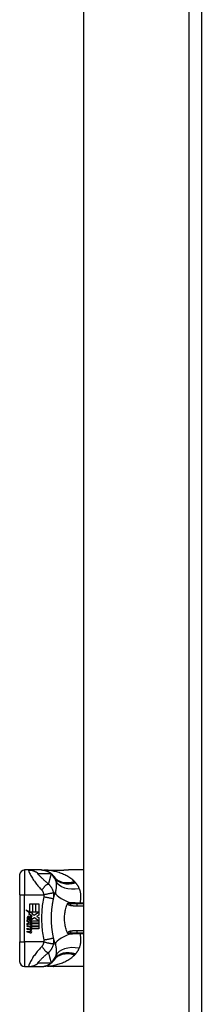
# Model space of a CAD drawing. Header units: inches. Extents: x 15 to 513, y 46 to 241.
# Tile 135 of 198: x 143.4 to 144.84, y 146.44 to 154.26. Entities that reach past the tile are written whole.
import ezdxf

# ---------------------------------------------------------------- set-up
doc = ezdxf.new("R2010")
doc.units = ezdxf.units.IN
doc.header["$MEASUREMENT"] = 0
doc.layers.add('Visible Edges(ANSI)', color=7, linetype='Continuous', lineweight=25)
doc.layers.add('Visible Tangent Edges(ANSI)', color=7, linetype='Continuous', lineweight=25)

msp = doc.modelspace()

# ---------------------------------------------------------------- linework, layer by layer
at = {"layer": 'Visible Edges(ANSI)'}
for p, q in [((143.906, 132.3758), (143.906, 161.9788)), ((144.84, 161.9788), (144.84, 132.2588)), ((143.3951, 147.3058), (143.3951, 147.4633)), ((143.467, 147.5027), (143.4344, 147.5027)), ((143.5674, 147.5027), (143.467, 147.5027)), ((143.5698, 147.5027), (143.5674, 147.5027)), ((143.906, 147.5027), (143.784, 147.5027)), ((143.3951, 147.3058), (143.3951, 146.9318)), ((143.4762, 147.2341), (143.4976, 147.2341)), ((143.4762, 147.1694), (143.4762, 147.2341)), ((143.4976, 147.2341), (143.4976, 147.1683)), ((143.5006, 147.2341), (143.522, 147.2341)), ((143.5006, 147.1683), (143.5006, 147.2341)), ((143.522, 147.2341), (143.522, 147.1683)), ((143.5248, 147.1683), (143.5248, 147.2341)), ((143.5248, 147.2341), (143.5462, 147.2341)), ((143.5462, 147.2341), (143.5462, 147.1449)), ((143.906, 147.233), (143.8526, 147.233)), ((143.4444, 147.186), (143.4762, 147.1694)), ((143.4752, 147.1568), (143.4444, 147.186)), ((143.4657, 147.1554), (143.4752, 147.1568)), ((143.4951, 147.1345), (143.4657, 147.1554)), ((143.4698, 147.1031), (143.4698, 147.1275)), ((143.4758, 147.1265), (143.4758, 147.1105)), ((143.4784, 147.1683), (143.498, 147.1581)), ((143.4976, 147.1683), (143.4784, 147.1683)), ((143.4874, 147.1299), (143.4951, 147.1345)), ((143.498, 147.1581), (143.4913, 147.1568)), ((143.4913, 147.1568), (143.51, 147.1437)), ((143.5127, 147.1237), (143.4928, 147.1099)), ((143.522, 147.1683), (143.5006, 147.1683)), ((143.51, 147.1437), (143.5458, 147.1683)), ((143.5453, 147.0993), (143.5127, 147.1237)), ((143.5458, 147.1683), (143.5248, 147.1683)), ((143.5462, 147.1449), (143.5288, 147.1331)), ((143.5288, 147.1331), (143.5462, 147.1239)), ((143.5462, 147.1239), (143.5462, 147.0793)), ((143.454, 147.1039), (143.4726, 147.0875)), ((143.454, 147.0931), (143.454, 147.1039)), ((143.467, 147.0841), (143.454, 147.0931)), ((143.454, 147.0775), (143.467, 147.0825)), ((143.454, 147.0667), (143.454, 147.0775)), ((143.4727, 147.0757), (143.454, 147.0667)), ((143.454, 147.0621), (143.4904, 147.0557)), ((143.454, 147.0533), (143.454, 147.0621)), ((143.469, 147.0506), (143.454, 147.0533)), ((143.454, 147.0395), (143.477, 147.0354)), ((143.454, 147.0307), (143.454, 147.0395)), ((143.4618, 147.1075), (143.4558, 147.1075)), ((143.467, 147.0825), (143.467, 147.0841)), ((143.4726, 147.0875), (143.4904, 147.0967)), ((143.4904, 147.0595), (143.4727, 147.0757)), ((143.4904, 147.0859), (143.4781, 147.0807)), ((143.4781, 147.0807), (143.4781, 147.0793)), ((143.4781, 147.0793), (143.4904, 147.0704)), ((143.4805, 147.0793), (143.4923, 147.0843)), ((143.5462, 147.0793), (143.4805, 147.0793)), ((143.484, 147.0486), (143.484, 147.0467)), ((143.4904, 147.0481), (143.484, 147.0486)), ((143.4854, 147.0765), (143.5462, 147.0765)), ((143.4923, 147.0715), (143.4854, 147.0765)), ((143.4882, 147.046), (143.4923, 147.0457)), ((143.4904, 147.0967), (143.4904, 147.0859)), ((143.4904, 147.0704), (143.4904, 147.0595)), ((143.4904, 147.0557), (143.4904, 147.0481)), ((143.4923, 147.0993), (143.5453, 147.0993)), ((143.4923, 147.0843), (143.4923, 147.0993)), ((143.4923, 147.0567), (143.4923, 147.0715)), ((143.5462, 147.0567), (143.4923, 147.0567)), ((143.4923, 147.0539), (143.5462, 147.0539)), ((143.4923, 147.0457), (143.4923, 147.0539)), ((143.5462, 147.0765), (143.5462, 147.0567)), ((143.5462, 147.0539), (143.5462, 147.0341)), ((143.469, 147.028), (143.454, 147.0307)), ((143.454, 147.0171), (143.477, 147.013)), ((143.454, 147.0083), (143.454, 147.0171)), ((143.4768, 147.0039), (143.454, 147.0083)), ((143.5462, 147.0341), (143.4932, 147.0341)), ((143.8526, 147.0046), (143.906, 147.0046)), ((143.3951, 146.7743), (143.3951, 146.9318)), ((143.4344, 146.735), (143.467, 146.735)), ((143.467, 146.735), (143.5674, 146.735)), ((143.5674, 146.735), (143.5698, 146.735)), ((143.906, 146.735), (143.784, 146.735))]:
    msp.add_line(p, q, dxfattribs=at)
at = {"layer": 'Visible Edges(ANSI)', "flags": 128}
for points in [[(143.5698, 147.5027), (143.5745, 147.5026), (143.5792, 147.5023), (143.5839, 147.5018), (143.5886, 147.5012), (143.5933, 147.5003), (143.598, 147.4993), (143.6027, 147.498), (143.6073, 147.4966), (143.6119, 147.4949), (143.6165, 147.4931), (143.6209, 147.491), (143.6253, 147.4888), (143.6296, 147.4864), (143.6338, 147.4839), (143.6378, 147.4811), (143.6418, 147.4782), (143.6456, 147.4752), (143.6492, 147.472), (143.6527, 147.4687), (143.6561, 147.4653), (143.6593, 147.4617), (143.6623, 147.4581), (143.6651, 147.4543), (143.6678, 147.4505)], [(143.6173, 147.4999), (143.6022, 147.4999), (143.587, 147.5014)], [(143.6173, 147.4999), (143.6411, 147.5007), (143.6654, 147.5012)], [(143.6654, 147.5012), (143.6956, 147.5017), (143.7255, 147.5022), (143.755, 147.5025), (143.784, 147.5027)], [(143.6488, 147.1582), (143.649, 147.163), (143.6494, 147.1679), (143.6497, 147.1728), (143.6501, 147.1776), (143.6505, 147.1825), (143.6509, 147.1873), (143.6514, 147.1921), (143.6519, 147.197), (143.6524, 147.2018), (143.653, 147.2066), (143.6536, 147.2115), (143.6542, 147.2163), (143.6549, 147.2211), (143.6556, 147.2259), (143.6563, 147.2307), (143.6571, 147.2355), (143.6578, 147.2403), (143.6587, 147.2451), (143.6595, 147.2498), (143.6604, 147.2546), (143.6613, 147.2594), (143.6623, 147.2641), (143.6633, 147.2688), (143.6643, 147.2736)], [(143.6643, 147.2736), (143.6648, 147.2759), (143.6654, 147.2783), (143.6659, 147.2806), (143.6664, 147.283), (143.667, 147.2853), (143.6675, 147.2876), (143.6681, 147.2899), (143.6687, 147.2922), (143.6693, 147.2945), (143.6698, 147.2968), (143.6704, 147.2991), (143.671, 147.3014), (143.6716, 147.3037), (143.6723, 147.306), (143.6729, 147.3082), (143.6735, 147.3105), (143.6741, 147.3127), (143.6748, 147.315), (143.6754, 147.3172), (143.6761, 147.3195), (143.6767, 147.3217), (143.6774, 147.3239), (143.6781, 147.3261), (143.6788, 147.3283)], [(143.7744, 147.0046), (143.7708, 147.0135), (143.7676, 147.0226), (143.7646, 147.0317), (143.7619, 147.0411), (143.7595, 147.0505), (143.7575, 147.0601), (143.7557, 147.0697), (143.7543, 147.0795), (143.7532, 147.0893), (143.7523, 147.0992), (143.7519, 147.109), (143.7517, 147.1189), (143.7519, 147.1288), (143.7524, 147.1387), (143.7532, 147.1486), (143.7543, 147.1584), (143.7558, 147.1681), (143.7575, 147.1777), (143.7596, 147.1872), (143.7619, 147.1966), (143.7646, 147.2059), (143.7676, 147.2151), (143.7708, 147.2241), (143.7744, 147.233)], [(143.7744, 147.233), (143.7744, 147.2331), (143.7745, 147.2331), (143.7745, 147.2332), (143.7745, 147.2333), (143.7746, 147.2334), (143.7746, 147.2334), (143.7746, 147.2335), (143.7747, 147.2336), (143.7747, 147.2337), (143.7747, 147.2337), (143.7748, 147.2338), (143.7748, 147.2339), (143.7748, 147.234), (143.7748, 147.234), (143.7749, 147.2341), (143.7749, 147.2342), (143.7749, 147.2343), (143.775, 147.2343), (143.775, 147.2344), (143.775, 147.2345), (143.7751, 147.2346), (143.7751, 147.2346), (143.7751, 147.2347), (143.7752, 147.2348)], [(143.7752, 147.2348), (143.7754, 147.2352), (143.7756, 147.2357), (143.7758, 147.2361), (143.7761, 147.2366), (143.7764, 147.237), (143.7766, 147.2374), (143.7769, 147.2378), (143.7773, 147.2382), (143.7776, 147.2385), (143.7779, 147.2389), (143.7783, 147.2392), (143.7786, 147.2395), (143.779, 147.2398), (143.7794, 147.2401), (143.7797, 147.2403), (143.7801, 147.2405), (143.7805, 147.2407), (143.7809, 147.2409), (143.7812, 147.2411), (143.7816, 147.2412), (143.782, 147.2414), (143.7824, 147.2415), (143.7827, 147.2416), (143.7831, 147.2417)], [(143.6488, 147.0795), (143.6486, 147.0827), (143.6485, 147.086), (143.6483, 147.0893), (143.6482, 147.0926), (143.6481, 147.0958), (143.648, 147.0991), (143.6479, 147.1024), (143.6478, 147.1057), (143.6478, 147.109), (143.6478, 147.1123), (143.6477, 147.1155), (143.6477, 147.1188), (143.6477, 147.1221), (143.6478, 147.1254), (143.6478, 147.1287), (143.6478, 147.1319), (143.6479, 147.1352), (143.648, 147.1385), (143.6481, 147.1418), (143.6482, 147.1451), (143.6483, 147.1483), (143.6485, 147.1516), (143.6486, 147.1549), (143.6488, 147.1582)], [(143.6643, 146.9641), (143.6633, 146.9688), (143.6623, 146.9735), (143.6613, 146.9783), (143.6604, 146.983), (143.6595, 146.9878), (143.6587, 146.9926), (143.6578, 146.9973), (143.6571, 147.0021), (143.6563, 147.0069), (143.6556, 147.0117), (143.6549, 147.0165), (143.6542, 147.0213), (143.6536, 147.0262), (143.653, 147.031), (143.6524, 147.0358), (143.6519, 147.0406), (143.6514, 147.0455), (143.6509, 147.0503), (143.6505, 147.0552), (143.6501, 147.06), (143.6497, 147.0649), (143.6494, 147.0697), (143.649, 147.0746), (143.6488, 147.0795)], [(143.6788, 146.9093), (143.6781, 146.9115), (143.6774, 146.9137), (143.6767, 146.9159), (143.6761, 146.9182), (143.6754, 146.9204), (143.6748, 146.9226), (143.6741, 146.9249), (143.6735, 146.9271), (143.6729, 146.9294), (143.6723, 146.9317), (143.6716, 146.9339), (143.671, 146.9362), (143.6704, 146.9385), (143.6698, 146.9408), (143.6693, 146.9431), (143.6687, 146.9454), (143.6681, 146.9477), (143.6675, 146.95), (143.667, 146.9523), (143.6664, 146.9547), (143.6659, 146.957), (143.6654, 146.9594), (143.6648, 146.9617), (143.6643, 146.9641)], [(143.7752, 147.0029), (143.7751, 147.0029), (143.7751, 147.003), (143.7751, 147.0031), (143.775, 147.0031), (143.775, 147.0032), (143.775, 147.0033), (143.7749, 147.0034), (143.7749, 147.0034), (143.7749, 147.0035), (143.7748, 147.0036), (143.7748, 147.0037), (143.7748, 147.0037), (143.7748, 147.0038), (143.7747, 147.0039), (143.7747, 147.004), (143.7747, 147.004), (143.7746, 147.0041), (143.7746, 147.0042), (143.7746, 147.0043), (143.7745, 147.0043), (143.7745, 147.0044), (143.7745, 147.0045), (143.7744, 147.0046), (143.7744, 147.0046)], [(143.7831, 146.9959), (143.7827, 146.996), (143.7824, 146.9961), (143.782, 146.9963), (143.7816, 146.9964), (143.7812, 146.9966), (143.7809, 146.9967), (143.7805, 146.9969), (143.7801, 146.9971), (143.7797, 146.9973), (143.7794, 146.9976), (143.779, 146.9978), (143.7786, 146.9981), (143.7783, 146.9984), (143.7779, 146.9987), (143.7776, 146.9991), (143.7773, 146.9995), (143.7769, 146.9998), (143.7766, 147.0002), (143.7764, 147.0006), (143.7761, 147.0011), (143.7758, 147.0015), (143.7756, 147.0019), (143.7754, 147.0024), (143.7752, 147.0029)], [(143.5698, 146.735), (143.5745, 146.735), (143.5792, 146.7353), (143.5839, 146.7358), (143.5886, 146.7365), (143.5933, 146.7373), (143.598, 146.7384), (143.6027, 146.7396), (143.6073, 146.7411), (143.6119, 146.7427), (143.6165, 146.7446), (143.6209, 146.7466), (143.6253, 146.7488), (143.6296, 146.7512), (143.6338, 146.7538), (143.6378, 146.7565), (143.6418, 146.7594), (143.6456, 146.7624), (143.6492, 146.7656), (143.6527, 146.7689), (143.6561, 146.7724), (143.6593, 146.7759), (143.6623, 146.7796), (143.6651, 146.7833), (143.6678, 146.7871)], [(143.6173, 146.7378), (143.6022, 146.7377), (143.587, 146.7362)], [(143.6654, 146.7364), (143.6411, 146.7369), (143.6173, 146.7378)], [(143.784, 146.735), (143.755, 146.7351), (143.7255, 146.7355), (143.6956, 146.7359), (143.6654, 146.7364)]]:
    msp.add_lwpolyline(points, dxfattribs=at)
at = {"layer": 'Visible Edges(ANSI)'}
for centre, radius, start, end in [((143.4344, 147.4633), 0.0394, 90, 180), ((143.1753, 147.1188), 0.5938, 33.52082, 33.96213), ((143.5719, 147.3815), 0.1181, 31.30007, 33.52082), ((143.4944, 147.1195), 0.0405, 171.56052, 197.33425), ((143.4674, 147.1236), 0.0132, 86.56465, 171.56052), ((143.4807, 147.1153), 0.0205, 154.67838, 202.56091), ((143.468, 147.1214), 0.0064, 73.52609, 154.67838), ((143.4666, 147.1102), 0.0265, 44.16843, 86.56465), ((143.4744, 147.1154), 0.0112, 19.37968, 82.99755), ((143.4781, 147.1167), 0.0073, 321.16516, 19.37968), ((143.4713, 147.1148), 0.0199, 350.40854, 44.16843), ((143.4713, 147.1148), 0.022, 347.07905, 43.17854), ((143.4636, 147.0201), 0.031, 57.59924, 80), ((143.4774, 147.1203), 0.0188, 246.15553, 293.84447), ((143.4788, 147.1161), 0.00637, 241.45471, 321.16516), ((143.4757, 147.0392), 0.0084, 6.03001, 57.59924), ((143.4801, 147.0397), 0.004, 293.55712, 6.03001), ((143.4754, 147.0332), 0.016, 359.47765, 57.41137), ((143.4809, 147.1124), 0.0101, 293.84447, 355.08017), ((143.4772, 147.0344), 0.016, 358.79525, 46.5849), ((143.464, 146.9974), 0.031, 58.55841, 80.82565), ((143.4805, 147.0227), 0.0192, 259, 288.47479), ((143.4784, 147.0435), 0.0082, 260, 293.55712), ((143.4784, 147.0211), 0.0082, 259.9922, 293.54875), ((143.4757, 147.0168), 0.0084, 6.10268, 57.60833), ((143.4801, 147.0173), 0.004, 293.54875, 6.10268), ((143.481, 147.0451), 0.0192, 273.6169, 286.9928), ((143.475, 147.0112), 0.0164, 359.6788, 63.95078), ((143.4846, 147.0332), 0.00676, 286.9928, 359.47765), ((143.4844, 147.0111), 0.007, 288.47479, 359.6788), ((143.4344, 146.7743), 0.0394, 180, 270), ((143.1753, 147.1188), 0.5938, 326.03787, 326.47918), ((143.5719, 146.8561), 0.1181, 326.47918, 328.69993)]:
    msp.add_arc(centre, radius, start, end, dxfattribs=at)
at = {"layer": 'Visible Tangent Edges(ANSI)'}
for p, q in [((144.741, 161.9788), (144.741, 132.2588)), ((143.4344, 147.5027), (143.4344, 147.3058)), ((143.3951, 147.3058), (143.4344, 147.3058)), ((143.4344, 146.9318), (143.4344, 147.3058)), ((143.4344, 147.3058), (143.5865, 147.3058)), ((143.8526, 147.2184), (143.8526, 147.233)), ((143.8526, 147.2184), (143.906, 147.2184)), ((143.875, 147.2397), (143.875, 147.233)), ((143.906, 147.2397), (143.875, 147.2397)), ((143.906, 147.0192), (143.8526, 147.0192)), ((143.8526, 147.0046), (143.8526, 147.0192)), ((143.875, 147.0046), (143.875, 146.9979)), ((143.875, 146.9979), (143.906, 146.9979)), ((143.3951, 146.9318), (143.4344, 146.9318)), ((143.4344, 146.9318), (143.4344, 146.735)), ((143.5865, 146.9318), (143.4344, 146.9318))]:
    msp.add_line(p, q, dxfattribs=at)
at = {"layer": 'Visible Tangent Edges(ANSI)', "flags": 128}
for points in [[(143.467, 147.5027), (143.4662, 147.5018), (143.4662, 147.4994), (143.4672, 147.4954), (143.4689, 147.4901), (143.4714, 147.4837), (143.4744, 147.4766), (143.478, 147.469), (143.482, 147.4611), (143.4864, 147.453), (143.4911, 147.4449), (143.496, 147.4368), (143.5011, 147.4288), (143.5064, 147.421), (143.5118, 147.4133), (143.5174, 147.4057), (143.5231, 147.3983), (143.5289, 147.391), (143.5347, 147.3838), (143.5407, 147.3768), (143.5467, 147.3699), (143.5527, 147.363), (143.5588, 147.3561), (143.565, 147.3492), (143.5711, 147.3423)], [(143.467, 147.5027), (143.4703, 147.5026), (143.4736, 147.5025), (143.477, 147.5022), (143.4803, 147.5019), (143.4836, 147.5015), (143.487, 147.5009), (143.4903, 147.5003), (143.4936, 147.4995), (143.4969, 147.4987), (143.5002, 147.4977), (143.5034, 147.4967), (143.5066, 147.4956), (143.5098, 147.4943), (143.513, 147.493), (143.5161, 147.4916), (143.5191, 147.4901), (143.5221, 147.4885), (143.5251, 147.4868), (143.528, 147.4851), (143.5308, 147.4832), (143.5336, 147.4813), (143.5363, 147.4793), (143.5389, 147.4773), (143.5415, 147.4751)], [(143.6238, 147.3908), (143.6185, 147.3955), (143.6132, 147.4002), (143.6081, 147.4048), (143.6031, 147.4093), (143.5981, 147.4138), (143.5933, 147.4182), (143.5886, 147.4226), (143.5839, 147.4269), (143.5794, 147.4312), (143.575, 147.4354), (143.5707, 147.4395), (143.5666, 147.4435), (143.5626, 147.4475), (143.5587, 147.4513), (143.5551, 147.4551), (143.5517, 147.4586), (143.5486, 147.462), (143.5459, 147.4652), (143.5435, 147.468), (143.5418, 147.4705), (143.5406, 147.4725), (143.5401, 147.474), (143.5404, 147.4749), (143.5415, 147.4751)], [(143.5415, 147.4751), (143.5457, 147.4751), (143.5499, 147.4751), (143.554, 147.4751), (143.5582, 147.4751), (143.5624, 147.4751), (143.5666, 147.4751), (143.5708, 147.4751), (143.575, 147.4751), (143.5792, 147.4751), (143.5833, 147.4751), (143.5875, 147.4751), (143.5917, 147.4751), (143.5959, 147.4751), (143.6001, 147.4751), (143.6043, 147.4751), (143.6085, 147.4751), (143.6126, 147.4751), (143.6168, 147.4751), (143.621, 147.4751), (143.6252, 147.4751), (143.6294, 147.4751), (143.6336, 147.4751), (143.6378, 147.4751), (143.642, 147.4751)], [(143.5674, 147.5027), (143.5707, 147.5026), (143.574, 147.5025), (143.5774, 147.5022), (143.5807, 147.5019), (143.5841, 147.5015), (143.5874, 147.5009), (143.5907, 147.5003), (143.594, 147.4995), (143.5973, 147.4987), (143.6006, 147.4977), (143.6039, 147.4967), (143.6071, 147.4956), (143.6103, 147.4943), (143.6134, 147.493), (143.6165, 147.4916), (143.6196, 147.4901), (143.6226, 147.4885), (143.6255, 147.4868), (143.6284, 147.485), (143.6313, 147.4832), (143.634, 147.4813), (143.6368, 147.4793), (143.6394, 147.4772), (143.642, 147.4751)], [(143.6194, 147.4999), (143.6193, 147.4999), (143.6192, 147.4999), (143.6192, 147.4999), (143.6191, 147.4999), (143.619, 147.4999), (143.6189, 147.4999), (143.6188, 147.4999), (143.6187, 147.4999), (143.6186, 147.4999), (143.6186, 147.4999), (143.6185, 147.4999), (143.6184, 147.4999), (143.6183, 147.4999), (143.6182, 147.4999), (143.6181, 147.4999), (143.618, 147.4999), (143.6179, 147.4999), (143.6179, 147.4999), (143.6178, 147.4999), (143.6177, 147.4999), (143.6176, 147.4999), (143.6175, 147.4999), (143.6174, 147.4999), (143.6173, 147.4999)], [(143.6224, 147.4998), (143.6222, 147.4998), (143.622, 147.4998), (143.6219, 147.4998), (143.6217, 147.4998), (143.6216, 147.4998), (143.6214, 147.4998), (143.6213, 147.4998), (143.6211, 147.4998), (143.621, 147.4998), (143.6208, 147.4998), (143.6207, 147.4998), (143.6206, 147.4998), (143.6204, 147.4998), (143.6203, 147.4998), (143.6202, 147.4998), (143.6201, 147.4998), (143.62, 147.4998), (143.6199, 147.4998), (143.6198, 147.4998), (143.6197, 147.4998), (143.6196, 147.4998), (143.6196, 147.4998), (143.6195, 147.4998), (143.6194, 147.4999)], [(143.6224, 147.4998), (143.6242, 147.4998), (143.626, 147.4999), (143.6277, 147.5), (143.6295, 147.5001), (143.6313, 147.5001), (143.6331, 147.5002), (143.6349, 147.5003), (143.6367, 147.5003), (143.6385, 147.5004), (143.6404, 147.5004), (143.6422, 147.5005), (143.644, 147.5006), (143.6458, 147.5006), (143.6476, 147.5007), (143.6495, 147.5007), (143.6513, 147.5008), (143.6531, 147.5008), (143.655, 147.5008), (143.6568, 147.5009), (143.6586, 147.5009), (143.6605, 147.501), (143.6623, 147.501), (143.6642, 147.501), (143.666, 147.5011)], [(143.8311, 147.4108), (143.8243, 147.4172), (143.8173, 147.4233), (143.81, 147.4292), (143.8024, 147.4348), (143.7947, 147.4403), (143.7868, 147.4454), (143.7787, 147.4503), (143.7704, 147.455), (143.762, 147.4595), (143.7534, 147.4637), (143.7446, 147.4677), (143.7358, 147.4714), (143.7268, 147.475), (143.7177, 147.4783), (143.7084, 147.4814), (143.6991, 147.4843), (143.6897, 147.487), (143.6803, 147.4895), (143.6707, 147.4917), (143.6611, 147.4937), (143.6515, 147.4956), (143.6418, 147.4972), (143.6321, 147.4986), (143.6224, 147.4998)], [(143.6455, 147.4694), (143.6445, 147.4663), (143.6435, 147.4631), (143.6424, 147.4599), (143.6414, 147.4567), (143.6404, 147.4535), (143.6394, 147.4503), (143.6385, 147.4471), (143.6375, 147.4439), (143.6365, 147.4406), (143.6356, 147.4374), (143.6347, 147.4341), (143.6338, 147.4309), (143.6329, 147.4276), (143.632, 147.4243), (143.6311, 147.421), (143.6302, 147.4177), (143.6294, 147.4144), (143.6286, 147.411), (143.6277, 147.4077), (143.6269, 147.4043), (143.6261, 147.401), (143.6253, 147.3976), (143.6246, 147.3942), (143.6238, 147.3908)], [(143.642, 147.4751), (143.6435, 147.4741), (143.6449, 147.4731), (143.6464, 147.4721), (143.6477, 147.4711), (143.6491, 147.4701), (143.6503, 147.4691), (143.6516, 147.4681), (143.6528, 147.4671), (143.654, 147.4661), (143.6551, 147.4651), (143.6562, 147.464), (143.6573, 147.463), (143.6583, 147.462), (143.6593, 147.461), (143.6603, 147.4599), (143.6613, 147.4589), (143.6622, 147.4579), (143.6631, 147.4568), (143.6639, 147.4558), (143.6647, 147.4548), (143.6655, 147.4537), (143.6663, 147.4527), (143.6671, 147.4516), (143.6678, 147.4505)], [(143.6703, 147.4467), (143.6694, 147.4481), (143.6685, 147.4494), (143.6675, 147.4507), (143.6666, 147.4519), (143.6656, 147.4531), (143.6646, 147.4543), (143.6636, 147.4554), (143.6626, 147.4565), (143.6616, 147.4575), (143.6605, 147.4585), (143.6595, 147.4595), (143.6585, 147.4604), (143.6574, 147.4613), (143.6564, 147.4622), (143.6553, 147.4631), (143.6542, 147.4639), (143.6532, 147.4647), (143.6521, 147.4654), (143.651, 147.4662), (143.6499, 147.4669), (143.6488, 147.4675), (143.6477, 147.4682), (143.6466, 147.4688), (143.6455, 147.4694)], [(143.6654, 147.5012), (143.6655, 147.5012), (143.6655, 147.5012), (143.6655, 147.5012), (143.6655, 147.5012), (143.6656, 147.5012), (143.6656, 147.5012), (143.6656, 147.5012), (143.6656, 147.5012), (143.6657, 147.5012), (143.6657, 147.5012), (143.6657, 147.5012), (143.6657, 147.5012), (143.6658, 147.5012), (143.6658, 147.5012), (143.6658, 147.5012), (143.6658, 147.5011), (143.6659, 147.5011), (143.6659, 147.5011), (143.6659, 147.5011), (143.6659, 147.5011), (143.666, 147.5011), (143.666, 147.5011), (143.666, 147.5011), (143.666, 147.5011)], [(143.666, 147.5011), (143.6711, 147.5011), (143.6761, 147.5012), (143.6811, 147.5013), (143.6861, 147.5014), (143.6911, 147.5015), (143.6961, 147.5016), (143.7011, 147.5017), (143.706, 147.5018), (143.711, 147.5018), (143.7159, 147.5019), (143.7209, 147.502), (143.7258, 147.5021), (143.7307, 147.5022), (143.7356, 147.5023), (143.7405, 147.5023), (143.7454, 147.5024), (143.7503, 147.5025), (143.7552, 147.5025), (143.76, 147.5026), (143.7648, 147.5026), (143.7696, 147.5026), (143.7744, 147.5027), (143.7792, 147.5027), (143.784, 147.5027)], [(143.6728, 147.4429), (143.6734, 147.4419), (143.6739, 147.441), (143.6745, 147.44), (143.675, 147.439), (143.6755, 147.438), (143.676, 147.4369), (143.6765, 147.4359), (143.677, 147.4348), (143.6774, 147.4337), (143.6779, 147.4327), (143.6783, 147.4316), (143.6787, 147.4304), (143.6792, 147.4293), (143.6796, 147.4282), (143.6799, 147.427), (143.6803, 147.4258), (143.6807, 147.4246), (143.681, 147.4234), (143.6813, 147.4222), (143.6817, 147.4209), (143.682, 147.4197), (143.6823, 147.4184), (143.6825, 147.4171), (143.6828, 147.4158)], [(143.5711, 147.3423), (143.5735, 147.3458), (143.5759, 147.3492), (143.5784, 147.3527), (143.5809, 147.3561), (143.5835, 147.3594), (143.586, 147.3626), (143.5887, 147.3658), (143.5913, 147.3688), (143.5939, 147.3716), (143.5964, 147.3744), (143.599, 147.3769), (143.6015, 147.3793), (143.6039, 147.3814), (143.6062, 147.3834), (143.6085, 147.3851), (143.6107, 147.3866), (143.6127, 147.3879), (143.6147, 147.389), (143.6165, 147.3898), (143.6182, 147.3905), (143.6198, 147.3908), (143.6213, 147.391), (143.6226, 147.391), (143.6238, 147.3908)], [(143.6652, 147.3196), (143.6645, 147.3231), (143.6638, 147.3266), (143.6629, 147.3301), (143.6618, 147.3337), (143.6607, 147.3371), (143.6595, 147.3406), (143.6581, 147.344), (143.6567, 147.3474), (143.6551, 147.3508), (143.6535, 147.3541), (143.6517, 147.3574), (143.6497, 147.3607), (143.6478, 147.3637), (143.646, 147.3665), (143.6441, 147.3691), (143.6422, 147.3717), (143.6402, 147.3742), (143.6381, 147.3768), (143.6359, 147.3792), (143.6337, 147.3816), (143.6313, 147.384), (143.6289, 147.3863), (143.6264, 147.3886), (143.6238, 147.3908)], [(143.6828, 147.4158), (143.6834, 147.4125), (143.6839, 147.4091), (143.6844, 147.4056), (143.6848, 147.4022), (143.6852, 147.3987), (143.6855, 147.3951), (143.6857, 147.3916), (143.6859, 147.388), (143.6861, 147.3843), (143.6861, 147.3807), (143.6861, 147.377), (143.686, 147.3733), (143.6859, 147.3696), (143.6857, 147.3659), (143.6854, 147.3621), (143.685, 147.3583), (143.6845, 147.3546), (143.684, 147.3508), (143.6833, 147.347), (143.6826, 147.3432), (143.6818, 147.3395), (143.6809, 147.3357), (143.6799, 147.332), (143.6788, 147.3283)], [(143.8344, 147.4074), (143.8343, 147.4076), (143.8342, 147.4077), (143.834, 147.4079), (143.8339, 147.408), (143.8337, 147.4081), (143.8336, 147.4083), (143.8335, 147.4084), (143.8333, 147.4086), (143.8332, 147.4087), (143.833, 147.4088), (143.8329, 147.409), (143.8328, 147.4091), (143.8326, 147.4093), (143.8325, 147.4094), (143.8323, 147.4095), (143.8322, 147.4097), (143.832, 147.4098), (143.8319, 147.41), (143.8318, 147.4101), (143.8316, 147.4102), (143.8315, 147.4104), (143.8313, 147.4105), (143.8312, 147.4106), (143.8311, 147.4108)], [(143.841, 147.4006), (143.8407, 147.4009), (143.8405, 147.4012), (143.8402, 147.4015), (143.8399, 147.4018), (143.8397, 147.4021), (143.8394, 147.4024), (143.8391, 147.4026), (143.8388, 147.4029), (143.8386, 147.4032), (143.8383, 147.4035), (143.838, 147.4038), (143.8378, 147.4041), (143.8375, 147.4043), (143.8372, 147.4046), (143.8369, 147.4049), (143.8367, 147.4052), (143.8364, 147.4055), (143.8361, 147.4058), (143.8358, 147.406), (143.8356, 147.4063), (143.8353, 147.4066), (143.835, 147.4069), (143.8347, 147.4072), (143.8344, 147.4074)], [(143.8692, 147.3558), (143.8684, 147.3579), (143.8675, 147.3599), (143.8666, 147.3619), (143.8657, 147.3639), (143.8647, 147.3659), (143.8637, 147.3679), (143.8627, 147.3698), (143.8617, 147.3718), (143.8606, 147.3737), (143.8595, 147.3756), (143.8584, 147.3775), (143.8572, 147.3794), (143.856, 147.3812), (143.8548, 147.3831), (143.8536, 147.3849), (143.8523, 147.3867), (143.851, 147.3885), (143.8496, 147.3903), (143.8483, 147.3921), (143.8469, 147.3938), (143.8455, 147.3955), (143.844, 147.3973), (143.8425, 147.3989), (143.841, 147.4006)], [(143.875, 147.2397), (143.8766, 147.2449), (143.8779, 147.2501), (143.8791, 147.2553), (143.8801, 147.2604), (143.881, 147.2656), (143.8816, 147.2707), (143.8821, 147.2758), (143.8824, 147.2808), (143.8826, 147.2859), (143.8826, 147.2908), (143.8825, 147.2958), (143.8822, 147.3007), (143.8818, 147.3055), (143.8813, 147.3104), (143.8806, 147.3151), (143.8798, 147.3199), (143.8788, 147.3246), (143.8778, 147.3292), (143.8766, 147.3338), (143.8753, 147.3383), (143.8739, 147.3428), (143.8725, 147.3472), (143.8709, 147.3515), (143.8692, 147.3558)], [(143.5872, 147.2905), (143.5844, 147.2763), (143.5817, 147.2622), (143.5793, 147.248), (143.5771, 147.2337), (143.5752, 147.2195), (143.5736, 147.2051), (143.5722, 147.1908), (143.571, 147.1764), (143.5701, 147.162), (143.5695, 147.1476), (143.5691, 147.1332), (143.569, 147.1188), (143.5691, 147.1044), (143.5695, 147.09), (143.5701, 147.0756), (143.571, 147.0612), (143.5722, 147.0468), (143.5736, 147.0325), (143.5752, 147.0182), (143.5771, 147.0039), (143.5793, 146.9896), (143.5817, 146.9754), (143.5844, 146.9613), (143.5872, 146.9471)], [(143.5711, 147.3423), (143.572, 147.3413), (143.5728, 147.3402), (143.5737, 147.3392), (143.5745, 147.338), (143.5753, 147.3369), (143.5761, 147.3357), (143.5768, 147.3345), (143.5775, 147.3332), (143.5782, 147.332), (143.5789, 147.3306), (143.5796, 147.3292), (143.5803, 147.3277), (143.581, 147.326), (143.5817, 147.3243), (143.5824, 147.3225), (143.583, 147.3208), (143.5835, 147.319), (143.5841, 147.3172), (143.5846, 147.3153), (143.585, 147.3135), (143.5855, 147.3116), (143.5859, 147.3097), (143.5862, 147.3077), (143.5865, 147.3058)], [(143.5865, 147.3058), (143.591, 147.307), (143.5956, 147.3081), (143.6003, 147.3093), (143.6049, 147.3104), (143.6097, 147.3115), (143.6143, 147.3126), (143.619, 147.3136), (143.6235, 147.3146), (143.628, 147.3155), (143.6323, 147.3164), (143.6364, 147.3172), (143.6403, 147.3179), (143.644, 147.3185), (143.6475, 147.319), (143.6506, 147.3195), (143.6535, 147.3198), (143.656, 147.3201), (143.6583, 147.3203), (143.6602, 147.3204), (143.6618, 147.3204), (143.6631, 147.3203), (143.6641, 147.3201), (143.6648, 147.3199), (143.6652, 147.3196)], [(143.5865, 147.3058), (143.5867, 147.3052), (143.5869, 147.3045), (143.587, 147.3038), (143.5871, 147.3032), (143.5872, 147.3025), (143.5873, 147.3018), (143.5874, 147.3011), (143.5875, 147.3005), (143.5876, 147.2998), (143.5876, 147.2992), (143.5877, 147.2986), (143.5877, 147.2979), (143.5877, 147.2973), (143.5877, 147.2967), (143.5877, 147.2961), (143.5877, 147.2954), (143.5877, 147.2948), (143.5876, 147.2942), (143.5876, 147.2936), (143.5875, 147.293), (143.5875, 147.2923), (143.5874, 147.2917), (143.5873, 147.2911), (143.5872, 147.2905)], [(143.5872, 147.2905), (143.5918, 147.2897), (143.5965, 147.2888), (143.6013, 147.2879), (143.6062, 147.2871), (143.611, 147.2861), (143.6158, 147.2852), (143.6205, 147.2843), (143.6251, 147.2834), (143.6296, 147.2825), (143.634, 147.2816), (143.6381, 147.2807), (143.642, 147.2799), (143.6456, 147.279), (143.649, 147.2783), (143.652, 147.2776), (143.6547, 147.2769), (143.6571, 147.2763), (143.6591, 147.2757), (143.6608, 147.2752), (143.6621, 147.2748), (143.6631, 147.2744), (143.6638, 147.274), (143.6642, 147.2738), (143.6643, 147.2736)], [(143.6643, 147.2736), (143.6647, 147.2754), (143.665, 147.2772), (143.6654, 147.279), (143.6657, 147.2808), (143.6659, 147.2826), (143.6662, 147.2845), (143.6664, 147.2863), (143.6666, 147.2882), (143.6667, 147.29), (143.6668, 147.2919), (143.6669, 147.2938), (143.667, 147.2956), (143.667, 147.2975), (143.6671, 147.2994), (143.667, 147.3013), (143.667, 147.3033), (143.6669, 147.3053), (143.6668, 147.3073), (143.6666, 147.3094), (143.6664, 147.3114), (143.6662, 147.3134), (143.6659, 147.3154), (143.6656, 147.3175), (143.6652, 147.3196)], [(143.7752, 147.2348), (143.7758, 147.2338), (143.7764, 147.2329), (143.7772, 147.232), (143.778, 147.2312), (143.7788, 147.2304), (143.7797, 147.2297), (143.7806, 147.229), (143.7815, 147.2284), (143.7825, 147.2278), (143.7835, 147.2272), (143.7845, 147.2267), (143.7855, 147.2262), (143.7865, 147.2257), (143.7876, 147.2253), (143.7886, 147.2248), (143.7897, 147.2245), (143.7908, 147.2241), (143.7919, 147.2237), (143.793, 147.2234), (143.7941, 147.2231), (143.7952, 147.2228), (143.7963, 147.2225), (143.7974, 147.2222), (143.7985, 147.222)], [(143.8016, 147.2341), (143.8003, 147.2342), (143.7989, 147.2344), (143.7975, 147.2345), (143.7962, 147.2346), (143.7949, 147.2348), (143.7936, 147.235), (143.7923, 147.2352), (143.791, 147.2354), (143.7898, 147.2356), (143.7887, 147.2358), (143.7876, 147.2361), (143.7865, 147.2364), (143.7855, 147.2367), (143.7845, 147.2371), (143.7837, 147.2374), (143.7829, 147.2378), (143.7824, 147.2383), (143.7819, 147.2388), (143.7817, 147.2392), (143.7816, 147.2398), (143.7817, 147.2403), (143.782, 147.2408), (143.7825, 147.2413), (143.7831, 147.2417)], [(143.7999, 147.2414), (143.7992, 147.2414), (143.7985, 147.2414), (143.7977, 147.2414), (143.797, 147.2415), (143.7963, 147.2415), (143.7956, 147.2415), (143.7949, 147.2415), (143.7942, 147.2415), (143.7935, 147.2415), (143.7928, 147.2415), (143.7921, 147.2416), (143.7914, 147.2416), (143.7907, 147.2416), (143.79, 147.2416), (143.7893, 147.2416), (143.7886, 147.2416), (143.788, 147.2416), (143.7873, 147.2417), (143.7866, 147.2417), (143.7859, 147.2417), (143.7852, 147.2417), (143.7845, 147.2417), (143.7838, 147.2417), (143.7831, 147.2417)], [(143.7985, 147.222), (143.8007, 147.2215), (143.8029, 147.2211), (143.8052, 147.2207), (143.8074, 147.2204), (143.8097, 147.2201), (143.8119, 147.2199), (143.8142, 147.2196), (143.8164, 147.2194), (143.8187, 147.2193), (143.8209, 147.2191), (143.8232, 147.219), (143.8254, 147.2189), (143.8277, 147.2188), (143.83, 147.2187), (143.8322, 147.2186), (143.8345, 147.2186), (143.8367, 147.2185), (143.839, 147.2185), (143.8413, 147.2185), (143.8435, 147.2184), (143.8458, 147.2184), (143.848, 147.2184), (143.8503, 147.2184), (143.8526, 147.2184)], [(143.875, 147.2397), (143.8718, 147.2398), (143.8686, 147.2398), (143.8654, 147.2399), (143.8622, 147.2399), (143.859, 147.24), (143.8558, 147.24), (143.8526, 147.2401), (143.8494, 147.2401), (143.8462, 147.2402), (143.8431, 147.2403), (143.8399, 147.2403), (143.8368, 147.2404), (143.8336, 147.2405), (143.8305, 147.2405), (143.8274, 147.2406), (143.8243, 147.2407), (143.8212, 147.2408), (143.8181, 147.2409), (143.815, 147.2409), (143.8119, 147.241), (143.8089, 147.2411), (143.8059, 147.2412), (143.8029, 147.2413), (143.7999, 147.2414)], [(143.8526, 147.233), (143.8503, 147.233), (143.8481, 147.233), (143.8459, 147.233), (143.8437, 147.233), (143.8414, 147.233), (143.8392, 147.233), (143.8371, 147.233), (143.8349, 147.233), (143.8327, 147.2331), (143.8305, 147.2331), (143.8284, 147.2331), (143.8263, 147.2331), (143.8241, 147.2332), (143.822, 147.2332), (143.8199, 147.2333), (143.8178, 147.2333), (143.8157, 147.2334), (143.8137, 147.2334), (143.8116, 147.2335), (143.8096, 147.2336), (143.8076, 147.2337), (143.8056, 147.2338), (143.8036, 147.234), (143.8016, 147.2341)], [(143.5872, 146.9471), (143.5918, 146.948), (143.5965, 146.9488), (143.6013, 146.9497), (143.6062, 146.9506), (143.611, 146.9515), (143.6158, 146.9524), (143.6205, 146.9533), (143.6251, 146.9543), (143.6296, 146.9552), (143.634, 146.9561), (143.6381, 146.9569), (143.642, 146.9578), (143.6456, 146.9586), (143.649, 146.9594), (143.652, 146.9601), (143.6547, 146.9607), (143.6571, 146.9614), (143.6591, 146.9619), (143.6608, 146.9624), (143.6621, 146.9629), (143.6631, 146.9633), (143.6638, 146.9636), (143.6642, 146.9639), (143.6643, 146.9641)], [(143.6652, 146.9181), (143.6656, 146.9201), (143.6659, 146.9222), (143.6662, 146.9243), (143.6664, 146.9263), (143.6666, 146.9283), (143.6668, 146.9303), (143.6669, 146.9324), (143.667, 146.9344), (143.667, 146.9363), (143.6671, 146.9382), (143.667, 146.9401), (143.667, 146.942), (143.6669, 146.9439), (143.6668, 146.9457), (143.6667, 146.9476), (143.6666, 146.9495), (143.6664, 146.9513), (143.6662, 146.9531), (143.6659, 146.955), (143.6657, 146.9568), (143.6654, 146.9586), (143.665, 146.9605), (143.6647, 146.9623), (143.6643, 146.9641)], [(143.7985, 147.0157), (143.7974, 147.0154), (143.7963, 147.0151), (143.7952, 147.0149), (143.7941, 147.0146), (143.793, 147.0143), (143.7919, 147.0139), (143.7908, 147.0136), (143.7897, 147.0132), (143.7886, 147.0128), (143.7876, 147.0124), (143.7865, 147.0119), (143.7855, 147.0114), (143.7845, 147.0109), (143.7835, 147.0104), (143.7825, 147.0098), (143.7815, 147.0092), (143.7806, 147.0086), (143.7797, 147.0079), (143.7788, 147.0072), (143.778, 147.0064), (143.7772, 147.0056), (143.7764, 147.0047), (143.7758, 147.0038), (143.7752, 147.0029)], [(143.7831, 146.9959), (143.7825, 146.9964), (143.782, 146.9969), (143.7817, 146.9974), (143.7816, 146.9979), (143.7817, 146.9984), (143.7819, 146.9989), (143.7824, 146.9993), (143.7829, 146.9998), (143.7837, 147.0002), (143.7845, 147.0006), (143.7855, 147.0009), (143.7865, 147.0012), (143.7876, 147.0015), (143.7887, 147.0018), (143.7898, 147.002), (143.791, 147.0023), (143.7923, 147.0025), (143.7936, 147.0027), (143.7949, 147.0028), (143.7962, 147.003), (143.7975, 147.0031), (143.7989, 147.0033), (143.8003, 147.0034), (143.8016, 147.0035)], [(143.7831, 146.9959), (143.7838, 146.9959), (143.7845, 146.9959), (143.7852, 146.9959), (143.7859, 146.9959), (143.7866, 146.996), (143.7873, 146.996), (143.788, 146.996), (143.7886, 146.996), (143.7893, 146.996), (143.79, 146.996), (143.7907, 146.996), (143.7914, 146.9961), (143.7921, 146.9961), (143.7928, 146.9961), (143.7935, 146.9961), (143.7942, 146.9961), (143.7949, 146.9961), (143.7956, 146.9961), (143.7963, 146.9962), (143.797, 146.9962), (143.7977, 146.9962), (143.7985, 146.9962), (143.7992, 146.9962), (143.7999, 146.9962)], [(143.8526, 147.0192), (143.8503, 147.0192), (143.848, 147.0192), (143.8458, 147.0192), (143.8435, 147.0192), (143.8413, 147.0192), (143.839, 147.0191), (143.8367, 147.0191), (143.8345, 147.0191), (143.8322, 147.019), (143.83, 147.0189), (143.8277, 147.0189), (143.8254, 147.0188), (143.8232, 147.0187), (143.8209, 147.0185), (143.8187, 147.0184), (143.8164, 147.0182), (143.8142, 147.018), (143.8119, 147.0178), (143.8097, 147.0175), (143.8074, 147.0172), (143.8052, 147.0169), (143.8029, 147.0165), (143.8007, 147.0161), (143.7985, 147.0157)], [(143.7999, 146.9962), (143.8029, 146.9963), (143.8059, 146.9964), (143.8089, 146.9965), (143.8119, 146.9966), (143.815, 146.9967), (143.8181, 146.9968), (143.8212, 146.9969), (143.8243, 146.9969), (143.8274, 146.997), (143.8305, 146.9971), (143.8336, 146.9972), (143.8368, 146.9972), (143.8399, 146.9973), (143.8431, 146.9974), (143.8462, 146.9974), (143.8494, 146.9975), (143.8526, 146.9976), (143.8558, 146.9976), (143.859, 146.9977), (143.8622, 146.9977), (143.8654, 146.9978), (143.8686, 146.9978), (143.8718, 146.9979), (143.875, 146.9979)], [(143.8016, 147.0035), (143.8036, 147.0037), (143.8056, 147.0038), (143.8076, 147.0039), (143.8096, 147.004), (143.8116, 147.0041), (143.8137, 147.0042), (143.8157, 147.0043), (143.8178, 147.0043), (143.8199, 147.0044), (143.822, 147.0044), (143.8241, 147.0045), (143.8263, 147.0045), (143.8284, 147.0045), (143.8305, 147.0046), (143.8327, 147.0046), (143.8349, 147.0046), (143.8371, 147.0046), (143.8392, 147.0046), (143.8414, 147.0046), (143.8437, 147.0046), (143.8459, 147.0046), (143.8481, 147.0046), (143.8503, 147.0046), (143.8526, 147.0046)], [(143.8692, 146.8818), (143.8709, 146.8861), (143.8725, 146.8904), (143.8739, 146.8949), (143.8753, 146.8993), (143.8766, 146.9039), (143.8778, 146.9084), (143.8788, 146.9131), (143.8798, 146.9178), (143.8806, 146.9225), (143.8813, 146.9273), (143.8818, 146.9321), (143.8822, 146.9369), (143.8825, 146.9418), (143.8826, 146.9468), (143.8826, 146.9518), (143.8824, 146.9568), (143.8821, 146.9618), (143.8816, 146.9669), (143.881, 146.972), (143.8801, 146.9772), (143.8791, 146.9824), (143.8779, 146.9875), (143.8766, 146.9927), (143.875, 146.9979)], [(143.5711, 146.8953), (143.565, 146.8885), (143.5588, 146.8815), (143.5527, 146.8747), (143.5467, 146.8678), (143.5407, 146.8608), (143.5347, 146.8538), (143.5289, 146.8466), (143.5231, 146.8394), (143.5174, 146.8319), (143.5118, 146.8244), (143.5064, 146.8167), (143.5011, 146.8088), (143.496, 146.8008), (143.4911, 146.7927), (143.4864, 146.7846), (143.482, 146.7765), (143.478, 146.7686), (143.4744, 146.761), (143.4714, 146.7539), (143.4689, 146.7476), (143.4672, 146.7422), (143.4662, 146.7383), (143.4662, 146.7358), (143.467, 146.735)], [(143.5865, 146.9318), (143.5862, 146.9299), (143.5859, 146.928), (143.5855, 146.9261), (143.585, 146.9242), (143.5846, 146.9223), (143.5841, 146.9205), (143.5835, 146.9186), (143.583, 146.9168), (143.5824, 146.9151), (143.5817, 146.9134), (143.581, 146.9116), (143.5803, 146.9099), (143.5796, 146.9084), (143.5789, 146.907), (143.5782, 146.9057), (143.5775, 146.9044), (143.5768, 146.9031), (143.5761, 146.9019), (143.5753, 146.9007), (143.5745, 146.8996), (143.5737, 146.8985), (143.5728, 146.8974), (143.572, 146.8964), (143.5711, 146.8953)], [(143.5711, 146.8953), (143.5735, 146.8919), (143.5759, 146.8884), (143.5784, 146.885), (143.5809, 146.8816), (143.5835, 146.8782), (143.586, 146.875), (143.5887, 146.8719), (143.5913, 146.8689), (143.5939, 146.866), (143.5964, 146.8633), (143.599, 146.8607), (143.6015, 146.8584), (143.6039, 146.8562), (143.6062, 146.8542), (143.6085, 146.8525), (143.6107, 146.851), (143.6127, 146.8497), (143.6147, 146.8486), (143.6165, 146.8478), (143.6182, 146.8472), (143.6198, 146.8468), (143.6213, 146.8466), (143.6226, 146.8466), (143.6238, 146.8468)], [(143.5872, 146.9471), (143.5873, 146.9465), (143.5874, 146.9459), (143.5875, 146.9453), (143.5875, 146.9447), (143.5876, 146.9441), (143.5876, 146.9434), (143.5877, 146.9428), (143.5877, 146.9422), (143.5877, 146.9416), (143.5877, 146.9409), (143.5877, 146.9403), (143.5877, 146.9397), (143.5877, 146.9391), (143.5876, 146.9384), (143.5876, 146.9378), (143.5875, 146.9371), (143.5874, 146.9365), (143.5873, 146.9358), (143.5872, 146.9351), (143.5871, 146.9345), (143.587, 146.9338), (143.5869, 146.9332), (143.5867, 146.9325), (143.5865, 146.9318)], [(143.5865, 146.9318), (143.591, 146.9306), (143.5956, 146.9295), (143.6003, 146.9283), (143.6049, 146.9272), (143.6097, 146.9261), (143.6143, 146.925), (143.619, 146.924), (143.6235, 146.923), (143.628, 146.9221), (143.6323, 146.9212), (143.6364, 146.9204), (143.6403, 146.9197), (143.644, 146.9191), (143.6475, 146.9186), (143.6506, 146.9181), (143.6535, 146.9178), (143.656, 146.9175), (143.6583, 146.9174), (143.6602, 146.9173), (143.6618, 146.9173), (143.6631, 146.9174), (143.6641, 146.9175), (143.6648, 146.9178), (143.6652, 146.9181)], [(143.6238, 146.8468), (143.6264, 146.849), (143.6289, 146.8513), (143.6313, 146.8536), (143.6337, 146.856), (143.6359, 146.8584), (143.6381, 146.8609), (143.6402, 146.8634), (143.6422, 146.8659), (143.6441, 146.8685), (143.646, 146.8712), (143.6478, 146.8739), (143.6497, 146.877), (143.6517, 146.8803), (143.6535, 146.8836), (143.6551, 146.8869), (143.6567, 146.8902), (143.6581, 146.8936), (143.6595, 146.897), (143.6607, 146.9005), (143.6618, 146.904), (143.6629, 146.9075), (143.6638, 146.911), (143.6645, 146.9145), (143.6652, 146.9181)], [(143.6788, 146.9093), (143.6799, 146.9056), (143.6809, 146.9019), (143.6818, 146.8982), (143.6826, 146.8944), (143.6833, 146.8906), (143.684, 146.8868), (143.6845, 146.8831), (143.685, 146.8793), (143.6854, 146.8755), (143.6857, 146.8718), (143.6859, 146.868), (143.686, 146.8643), (143.6861, 146.8606), (143.6861, 146.8569), (143.6861, 146.8533), (143.6859, 146.8497), (143.6857, 146.8461), (143.6855, 146.8425), (143.6852, 146.839), (143.6848, 146.8355), (143.6844, 146.832), (143.6839, 146.8286), (143.6834, 146.8252), (143.6828, 146.8218)], [(143.841, 146.837), (143.8425, 146.8387), (143.844, 146.8404), (143.8455, 146.8421), (143.8469, 146.8438), (143.8483, 146.8456), (143.8496, 146.8473), (143.851, 146.8491), (143.8523, 146.8509), (143.8536, 146.8527), (143.8548, 146.8546), (143.856, 146.8564), (143.8572, 146.8583), (143.8584, 146.8601), (143.8595, 146.862), (143.8606, 146.864), (143.8617, 146.8659), (143.8627, 146.8678), (143.8637, 146.8698), (143.8647, 146.8717), (143.8657, 146.8737), (143.8666, 146.8757), (143.8675, 146.8777), (143.8684, 146.8798), (143.8692, 146.8818)], [(143.5415, 146.7625), (143.5404, 146.7627), (143.5401, 146.7636), (143.5406, 146.7651), (143.5418, 146.7671), (143.5435, 146.7696), (143.5459, 146.7724), (143.5486, 146.7756), (143.5517, 146.779), (143.5551, 146.7826), (143.5587, 146.7863), (143.5626, 146.7901), (143.5666, 146.7941), (143.5707, 146.7982), (143.575, 146.8023), (143.5794, 146.8065), (143.5839, 146.8107), (143.5886, 146.8151), (143.5933, 146.8194), (143.5981, 146.8239), (143.6031, 146.8283), (143.6081, 146.8329), (143.6132, 146.8375), (143.6185, 146.8421), (143.6238, 146.8468)], [(143.6224, 146.7379), (143.6321, 146.7391), (143.6418, 146.7405), (143.6515, 146.7421), (143.6611, 146.7439), (143.6707, 146.7459), (143.6803, 146.7482), (143.6897, 146.7506), (143.6991, 146.7533), (143.7084, 146.7562), (143.7177, 146.7593), (143.7268, 146.7626), (143.7357, 146.7662), (143.7446, 146.77), (143.7533, 146.7739), (143.7619, 146.7782), (143.7704, 146.7826), (143.7786, 146.7873), (143.7868, 146.7922), (143.7947, 146.7974), (143.8024, 146.8028), (143.81, 146.8084), (143.8173, 146.8143), (143.8243, 146.8205), (143.8311, 146.8268)], [(143.6238, 146.8468), (143.6246, 146.8434), (143.6253, 146.84), (143.6261, 146.8367), (143.6269, 146.8333), (143.6277, 146.83), (143.6286, 146.8266), (143.6294, 146.8233), (143.6302, 146.82), (143.6311, 146.8166), (143.632, 146.8133), (143.6329, 146.8101), (143.6338, 146.8068), (143.6347, 146.8035), (143.6356, 146.8002), (143.6365, 146.797), (143.6375, 146.7938), (143.6385, 146.7905), (143.6394, 146.7873), (143.6404, 146.7841), (143.6414, 146.7809), (143.6424, 146.7777), (143.6435, 146.7745), (143.6445, 146.7714), (143.6455, 146.7682)], [(143.6828, 146.8218), (143.6825, 146.8205), (143.6823, 146.8192), (143.682, 146.8179), (143.6817, 146.8167), (143.6813, 146.8155), (143.681, 146.8142), (143.6807, 146.813), (143.6803, 146.8118), (143.6799, 146.8106), (143.6796, 146.8095), (143.6792, 146.8083), (143.6787, 146.8072), (143.6783, 146.8061), (143.6779, 146.805), (143.6774, 146.8039), (143.677, 146.8028), (143.6765, 146.8017), (143.676, 146.8007), (143.6755, 146.7997), (143.675, 146.7987), (143.6745, 146.7977), (143.6739, 146.7967), (143.6734, 146.7957), (143.6728, 146.7948)], [(143.8311, 146.8268), (143.8312, 146.827), (143.8313, 146.8271), (143.8315, 146.8273), (143.8316, 146.8274), (143.8318, 146.8275), (143.8319, 146.8277), (143.832, 146.8278), (143.8322, 146.828), (143.8323, 146.8281), (143.8325, 146.8282), (143.8326, 146.8284), (143.8328, 146.8285), (143.8329, 146.8287), (143.833, 146.8288), (143.8332, 146.8289), (143.8333, 146.8291), (143.8335, 146.8292), (143.8336, 146.8293), (143.8337, 146.8295), (143.8339, 146.8296), (143.834, 146.8298), (143.8342, 146.8299), (143.8343, 146.8301), (143.8344, 146.8302)], [(143.8344, 146.8302), (143.8347, 146.8305), (143.835, 146.8307), (143.8353, 146.831), (143.8356, 146.8313), (143.8358, 146.8316), (143.8361, 146.8319), (143.8364, 146.8322), (143.8367, 146.8324), (143.8369, 146.8327), (143.8372, 146.833), (143.8375, 146.8333), (143.8378, 146.8336), (143.838, 146.8338), (143.8383, 146.8341), (143.8386, 146.8344), (143.8388, 146.8347), (143.8391, 146.835), (143.8394, 146.8353), (143.8397, 146.8356), (143.8399, 146.8359), (143.8402, 146.8361), (143.8405, 146.8364), (143.8407, 146.8367), (143.841, 146.837)], [(143.467, 146.735), (143.4703, 146.735), (143.4736, 146.7351), (143.477, 146.7354), (143.4803, 146.7357), (143.4836, 146.7362), (143.487, 146.7367), (143.4903, 146.7374), (143.4936, 146.7381), (143.4969, 146.7389), (143.5002, 146.7399), (143.5034, 146.7409), (143.5066, 146.7421), (143.5098, 146.7433), (143.513, 146.7446), (143.5161, 146.746), (143.5191, 146.7475), (143.5221, 146.7491), (143.5251, 146.7508), (143.528, 146.7526), (143.5308, 146.7544), (143.5336, 146.7563), (143.5363, 146.7583), (143.5389, 146.7604), (143.5415, 146.7625)], [(143.642, 146.7625), (143.6378, 146.7625), (143.6336, 146.7625), (143.6294, 146.7625), (143.6252, 146.7625), (143.621, 146.7625), (143.6168, 146.7625), (143.6126, 146.7625), (143.6085, 146.7625), (143.6043, 146.7625), (143.6001, 146.7625), (143.5959, 146.7625), (143.5917, 146.7625), (143.5875, 146.7625), (143.5833, 146.7625), (143.5792, 146.7625), (143.575, 146.7625), (143.5708, 146.7625), (143.5666, 146.7625), (143.5624, 146.7625), (143.5582, 146.7625), (143.554, 146.7625), (143.5498, 146.7625), (143.5457, 146.7625), (143.5415, 146.7625)], [(143.5674, 146.735), (143.5707, 146.735), (143.574, 146.7351), (143.5774, 146.7354), (143.5807, 146.7357), (143.5841, 146.7362), (143.5874, 146.7367), (143.5907, 146.7374), (143.594, 146.7381), (143.5973, 146.7389), (143.6006, 146.7399), (143.6039, 146.7409), (143.6071, 146.7421), (143.6103, 146.7433), (143.6134, 146.7446), (143.6165, 146.746), (143.6196, 146.7475), (143.6226, 146.7491), (143.6255, 146.7508), (143.6284, 146.7526), (143.6313, 146.7544), (143.634, 146.7563), (143.6368, 146.7583), (143.6394, 146.7604), (143.642, 146.7625)], [(143.6173, 146.7378), (143.6174, 146.7378), (143.6175, 146.7378), (143.6176, 146.7377), (143.6177, 146.7377), (143.6178, 146.7377), (143.6179, 146.7377), (143.6179, 146.7377), (143.618, 146.7377), (143.6181, 146.7377), (143.6182, 146.7377), (143.6183, 146.7377), (143.6184, 146.7377), (143.6185, 146.7377), (143.6186, 146.7377), (143.6186, 146.7377), (143.6187, 146.7377), (143.6188, 146.7377), (143.6189, 146.7378), (143.619, 146.7378), (143.6191, 146.7378), (143.6192, 146.7378), (143.6192, 146.7378), (143.6193, 146.7378), (143.6194, 146.7378)], [(143.6194, 146.7378), (143.6195, 146.7378), (143.6196, 146.7378), (143.6196, 146.7378), (143.6197, 146.7378), (143.6198, 146.7378), (143.6199, 146.7378), (143.62, 146.7378), (143.6201, 146.7378), (143.6202, 146.7378), (143.6203, 146.7378), (143.6204, 146.7378), (143.6206, 146.7378), (143.6207, 146.7378), (143.6208, 146.7378), (143.621, 146.7378), (143.6211, 146.7378), (143.6213, 146.7378), (143.6214, 146.7379), (143.6216, 146.7379), (143.6217, 146.7379), (143.6219, 146.7379), (143.622, 146.7379), (143.6222, 146.7379), (143.6224, 146.7379)], [(143.666, 146.7366), (143.6642, 146.7366), (143.6623, 146.7366), (143.6605, 146.7367), (143.6586, 146.7367), (143.6568, 146.7368), (143.655, 146.7368), (143.6531, 146.7368), (143.6513, 146.7369), (143.6495, 146.7369), (143.6476, 146.737), (143.6458, 146.737), (143.644, 146.7371), (143.6422, 146.7371), (143.6404, 146.7372), (143.6385, 146.7372), (143.6367, 146.7373), (143.6349, 146.7374), (143.6331, 146.7374), (143.6313, 146.7375), (143.6295, 146.7376), (143.6277, 146.7376), (143.626, 146.7377), (143.6242, 146.7378), (143.6224, 146.7379)], [(143.6678, 146.7871), (143.6671, 146.786), (143.6663, 146.785), (143.6655, 146.7839), (143.6647, 146.7829), (143.6639, 146.7818), (143.6631, 146.7808), (143.6622, 146.7798), (143.6613, 146.7787), (143.6603, 146.7777), (143.6593, 146.7767), (143.6583, 146.7756), (143.6573, 146.7746), (143.6562, 146.7736), (143.6551, 146.7726), (143.654, 146.7715), (143.6528, 146.7705), (143.6516, 146.7695), (143.6503, 146.7685), (143.6491, 146.7675), (143.6477, 146.7665), (143.6464, 146.7655), (143.6449, 146.7645), (143.6435, 146.7635), (143.642, 146.7625)], [(143.6455, 146.7682), (143.6466, 146.7688), (143.6477, 146.7694), (143.6488, 146.7701), (143.6499, 146.7708), (143.651, 146.7715), (143.6521, 146.7722), (143.6532, 146.773), (143.6542, 146.7738), (143.6553, 146.7746), (143.6564, 146.7754), (143.6574, 146.7763), (143.6585, 146.7772), (143.6595, 146.7781), (143.6605, 146.7791), (143.6616, 146.7801), (143.6626, 146.7812), (143.6636, 146.7822), (143.6646, 146.7834), (143.6656, 146.7845), (143.6666, 146.7857), (143.6675, 146.7869), (143.6685, 146.7882), (143.6694, 146.7895), (143.6703, 146.7909)], [(143.6654, 146.7364), (143.6655, 146.7364), (143.6655, 146.7364), (143.6655, 146.7364), (143.6655, 146.7364), (143.6656, 146.7364), (143.6656, 146.7364), (143.6656, 146.7364), (143.6656, 146.7364), (143.6657, 146.7364), (143.6657, 146.7364), (143.6657, 146.7364), (143.6657, 146.7365), (143.6658, 146.7365), (143.6658, 146.7365), (143.6658, 146.7365), (143.6658, 146.7365), (143.6659, 146.7365), (143.6659, 146.7365), (143.6659, 146.7365), (143.6659, 146.7365), (143.666, 146.7365), (143.666, 146.7366), (143.666, 146.7366), (143.666, 146.7366)], [(143.784, 146.735), (143.7792, 146.735), (143.7744, 146.735), (143.7696, 146.735), (143.7648, 146.735), (143.76, 146.7351), (143.7552, 146.7351), (143.7503, 146.7352), (143.7454, 146.7352), (143.7405, 146.7353), (143.7356, 146.7354), (143.7307, 146.7355), (143.7258, 146.7355), (143.7209, 146.7356), (143.7159, 146.7357), (143.711, 146.7358), (143.706, 146.7359), (143.7011, 146.736), (143.6961, 146.7361), (143.6911, 146.7361), (143.6861, 146.7362), (143.6811, 146.7363), (143.6761, 146.7364), (143.6711, 146.7365), (143.666, 146.7366)]]:
    msp.add_lwpolyline(points, dxfattribs=at)
at = {"layer": 'Visible Tangent Edges(ANSI)'}
for centre, start, end in [((143.2747, 147.2395), 31.79568, 32.67565), ((143.2747, 146.9981), 327.32435, 328.20432)]:
    msp.add_arc(centre, 0.4363, start, end, dxfattribs=at)
for centre, major_axis, ratio, start_param, end_param in [((143.6157, 147.6962), (-0.0287, -0.1948), 0.91694, 0, 0.179726), ((143.6224, 147.6951), (-0.0329, -0.1941), 0.802573, 0, 0.207855), ((143.571, 147.3789), (-0.112, 0.0375), 0.992002, 3.787137, 4.348938), ((143.8311, 147.5605), (-0.1633, -0.11), 0.696909, 0, 1.131926), ((143.8344, 147.5554), (-0.1641, -0.1087), 0.689059, 0, 1.142601), ((143.841, 147.5451), (-0.1682, -0.1023), 0.678602, 0, 1.179478), ((143.8692, 147.4774), (-0.1902, -0.0508), 0.604241, 0.09545, 1.410679), ((143.8668, 147.2699), (-0.188, 0.0584), 0.249251, 0, 1.285379), ((143.7985, 147.2167), (0.004, 0.0193), 0.056853, 0.451678, 1.304606), ((143.8032, 147.2428), (0, -0.00984), 0.343453, 4.857789, 5.800686), ((143.8668, 146.9677), (-0.188, -0.0584), 0.249251, 4.997807, 6.283185), ((143.7985, 147.021), (-0.004, 0.0193), 0.056853, 1.836987, 2.689915), ((143.8032, 146.9948), (0, -0.00984), 0.343453, 3.624092, 4.566988), ((143.8692, 146.7603), (-0.1902, 0.0508), 0.604241, 4.872507, 6.187736), ((143.571, 146.8587), (-0.112, -0.0375), 0.992002, 1.934247, 2.496049), ((143.8311, 146.6771), (-0.1633, 0.11), 0.696909, 5.151259, 6.283185), ((143.8344, 146.6822), (-0.1641, 0.1087), 0.689059, 5.140584, 6.283185), ((143.841, 146.6925), (-0.1682, 0.1023), 0.678602, 5.103708, 6.283185), ((143.6157, 146.5415), (-0.0287, 0.1948), 0.91694, 6.10346, 6.283185), ((143.6224, 146.5425), (-0.0329, 0.1941), 0.802573, 6.07533, 6.283185)]:
    msp.add_ellipse(centre, major_axis=major_axis, ratio=ratio, start_param=start_param, end_param=end_param, dxfattribs=at)

doc.saveas('drawing.dxf')
